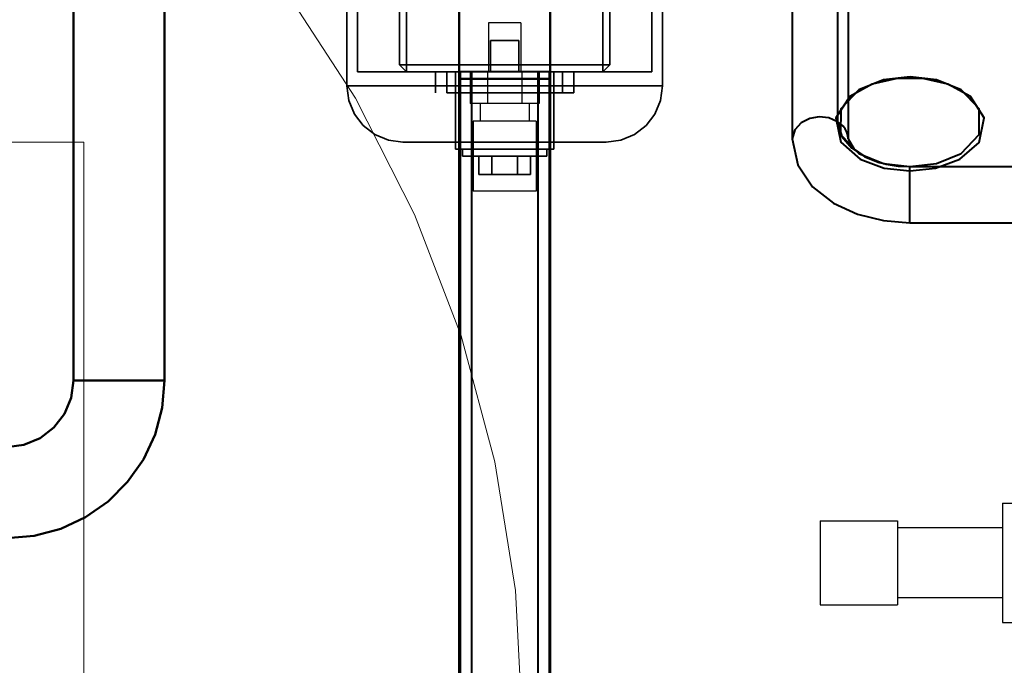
# Model space of a CAD drawing. Header units: millimetres. Extents: x 0 to 1340, y 0 to 800.
# Tile 72 of 100: x 257 to 304, y 532 to 562. Entities that reach past the tile are written whole.
import ezdxf

# ---------------------------------------------------------------- set-up
doc = ezdxf.new("R2010")
doc.units = ezdxf.units.MM
for name, color, linetype, lineweight, true_color in [('CONTEXT', 7, 'Continuous', 18, 0xa5a5a5), ('COOLANT', 7, 'Continuous', 50, 0x1e8c46), ('ELEC', 7, 'Continuous', 30, 0x9650aa), ('HVAC', 7, 'Continuous', 30, 0x464646), ('OUTLINE', 7, 'Continuous', 35, 0x141414), ('REFRIG', 7, 'Continuous', 40, 0xc83c28)]:
    doc.layers.add(name, color=color, linetype=linetype, lineweight=lineweight, true_color=true_color)

msp = doc.modelspace()

# ---------------------------------------------------------------- linework, layer by layer
at = {"layer": 'CONTEXT'}
for points in [[(280.833, 529.167), (280.509, 535.351), (279.54, 541.468), (277.938, 547.45), (275.718, 553.232), (272.907, 558.75), (269.534, 563.944), (265.636, 568.757), (261.257, 573.136), (256.444, 577.034), (251.25, 580.407), (245.732, 583.218), (239.95, 585.438), (233.968, 587.04), (227.851, 588.009), (221.667, 588.333), (215.482, 588.009)], [(183.333, 556.667), (260, 556.667)], [(260, 500), (260, 556.667)]]:
    msp.add_lwpolyline(points, dxfattribs=at)
at = {"layer": 'COOLANT'}
for points in [[(259.5, 581.333), (259.5, 545.333)], [(263.833, 581.333), (263.833, 545.333)], [(277.833, 559.667), (277.833, 560.556), (277.833, 561.444), (277.833, 562.333), (277.833, 563.222), (277.833, 564.111), (277.833, 565)], [(282.167, 559.667), (282.167, 560.556), (282.167, 561.444), (282.167, 562.333), (282.167, 563.222), (282.167, 564.111), (282.167, 565)], [(277.833, 519.5), (277.833, 559.667)], [(277.833, 559.667), (278.556, 559.667), (279.278, 559.667), (280, 559.667), (280.722, 559.667), (281.444, 559.667), (282.167, 559.667)], [(282.167, 519.5), (282.167, 559.667)], [(259.5, 545.333), (259.392, 544.514), (259.076, 543.75), (258.573, 543.094), (257.917, 542.591), (257.153, 542.275), (256.333, 542.167)], [(263.833, 545.333), (263.719, 544.031), (263.381, 542.768), (262.829, 541.583), (262.079, 540.512), (261.154, 539.588), (260.083, 538.838), (258.898, 538.286), (257.636, 537.947), (256.333, 537.833)], [(263.833, 545.333), (263.111, 545.333), (262.389, 545.333), (261.667, 545.333), (260.944, 545.333), (260.222, 545.333), (259.5, 545.333)]]:
    msp.add_lwpolyline(points, dxfattribs=at)
at = {"layer": 'ELEC'}
for points in [[(279.233, 562.333), (279.233, 560)], [(280.767, 562.333), (280.511, 562.333), (280.256, 562.333), (280, 562.333), (279.744, 562.333), (279.489, 562.333), (279.233, 562.333)], [(280.767, 562.333), (280.767, 560)], [(278.364, 560), (278.364, 558.5)], [(279.182, 560), (278.364, 560)], [(279.182, 560), (279.182, 558.5)], [(280.818, 560), (279.182, 560)], [(281.636, 560), (280.818, 560)], [(280.818, 560), (280.818, 558.5)], [(281.636, 560), (281.636, 558.5)], [(279.182, 558.5), (278.364, 558.5)], [(278.833, 558.5), (278.833, 557.667)], [(280.818, 558.5), (279.182, 558.5)], [(281.636, 558.5), (280.818, 558.5)], [(281.167, 558.5), (281.167, 557.667)], [(278.5, 557.667), (278.5, 554.333)], [(281.5, 557.667), (281, 557.667), (280.5, 557.667), (280, 557.667), (279.5, 557.667), (279, 557.667), (278.5, 557.667)], [(281.5, 557.667), (281.5, 554.333)], [(281.5, 554.333), (281, 554.333), (280.5, 554.333), (280, 554.333), (279.5, 554.333), (279, 554.333), (278.5, 554.333)]]:
    msp.add_lwpolyline(points, dxfattribs=at)
at = {"layer": 'HVAC'}
for points in [[(303.667, 539.5), (304.65, 539.5)], [(303.667, 539.5), (303.667, 538.556), (303.667, 537.611), (303.667, 536.667), (303.667, 535.722), (303.667, 534.778), (303.667, 533.833)], [(295, 538.66), (297, 538.66)], [(295, 538.66), (295, 537.995), (295, 537.331), (295, 536.667), (295, 536.002), (295, 535.338), (295, 534.674)], [(297, 538.667), (297, 538.666), (297, 538.664), (297, 538.663), (297, 538.662), (297, 538.661), (297, 538.66)], [(297, 538.667), (298.667, 538.667)], [(298.667, 538.667), (298.667, 538), (298.667, 537.333), (298.667, 536.667), (298.667, 536), (298.667, 535.333), (298.667, 534.667)], [(303.667, 538.333), (298.667, 538.333)], [(303.667, 535), (298.667, 535)], [(295, 534.674), (297, 534.674)], [(297, 534.674), (297, 534.672), (297, 534.671), (297, 534.67), (297, 534.669), (297, 534.668), (297, 534.667)], [(297, 534.667), (298.667, 534.667)], [(303.667, 533.833), (304.65, 533.833)]]:
    msp.add_lwpolyline(points, dxfattribs=at)
at = {"layer": 'OUTLINE'}
for points in [[(273, 560), (273, 593.333)], [(275, 560.333), (275, 593)], [(275.333, 560.333), (275.333, 593)], [(284.667, 560.333), (284.667, 593)], [(285, 560.333), (285, 593)], [(287, 560), (287, 593.333)], [(272.5, 559.333), (272.5, 575)], [(287.5, 559.333), (287.5, 575)], [(279.333, 561.5), (279.333, 560)], [(280.667, 561.5), (280.444, 561.5), (280.222, 561.5), (280, 561.5), (279.778, 561.5), (279.556, 561.5), (279.333, 561.5)], [(280.667, 561.5), (280.667, 560)], [(275, 560.333), (275.333, 560.333)], [(275.333, 560), (275, 560.333)], [(275.333, 560), (275.333, 560.333)], [(275.333, 560.333), (284.667, 560.333)], [(284.667, 560), (284.667, 560.333)], [(285, 560.333), (284.667, 560.333)], [(284.667, 560), (285, 560.333)], [(273, 560), (287, 560)], [(275.333, 560), (284.667, 560)], [(276.717, 560), (276.717, 559)], [(277.25, 560), (277.25, 559)], [(277.667, 560), (278.444, 560), (279.222, 560), (280, 560), (280.778, 560), (281.556, 560), (282.333, 560)], [(277.667, 556.333), (277.667, 560)], [(282.333, 556.333), (282.333, 560)], [(282.75, 560), (282.75, 559)], [(283.283, 560), (283.283, 559)], [(272.5, 559.333), (273.75, 559.333), (275, 559.333), (276.25, 559.333), (277.5, 559.333), (278.75, 559.333), (280, 559.333), (281.25, 559.333), (282.5, 559.333), (283.75, 559.333), (285, 559.333), (286.25, 559.333), (287.5, 559.333)], [(272.5, 559.333), (272.591, 558.643), (272.857, 558), (273.281, 557.448), (273.833, 557.024), (274.476, 556.758), (275.167, 556.667)], [(287.5, 559.333), (287.409, 558.643), (287.143, 558), (286.719, 557.448), (286.167, 557.024), (285.524, 556.758), (284.833, 556.667)], [(282.75, 559), (281.833, 559), (280.917, 559), (280, 559), (279.083, 559), (278.167, 559), (277.25, 559)], [(283.283, 559), (283.194, 559), (283.106, 559), (283.017, 559), (282.928, 559), (282.839, 559), (282.75, 559)], [(275.167, 556.667), (276.375, 556.667), (277.583, 556.667), (278.792, 556.667), (280, 556.667), (281.208, 556.667), (282.417, 556.667), (283.625, 556.667), (284.833, 556.667)], [(277.667, 556.333), (278.444, 556.333), (279.222, 556.333), (280, 556.333), (280.778, 556.333), (281.556, 556.333), (282.333, 556.333)], [(278, 556), (278, 556.333)], [(282, 556), (282, 556.333)], [(278, 556), (278.667, 556), (279.333, 556), (280, 556), (280.667, 556), (281.333, 556), (282, 556)], [(278.768, 556), (278.768, 555.133)], [(279.384, 556), (279.384, 555.133)], [(280.616, 556), (280.616, 555.133)], [(281.232, 556), (281.232, 555.133)], [(279.384, 555.133), (278.768, 555.133)], [(280.616, 555.133), (279.384, 555.133)], [(281.232, 555.133), (280.616, 555.133)]]:
    msp.add_lwpolyline(points, dxfattribs=at)
at = {"layer": 'REFRIG'}
for points in [[(295.829, 571.501), (295.829, 557.636)], [(293.667, 570.682), (293.667, 556.818)], [(296.333, 570.682), (296.333, 556.818)], [(277.883, 560), (277.883, 513.433)], [(282.117, 560), (281.411, 560), (280.706, 560), (280, 560), (279.294, 560), (278.589, 560), (277.883, 560)], [(278.417, 560), (278.417, 511.733)], [(281.583, 560), (281.056, 560), (280.528, 560), (280, 560), (279.472, 560), (278.944, 560), (278.417, 560)], [(281.583, 560), (281.583, 511.733)], [(282.117, 560), (282.117, 513.433)], [(299.267, 555.5), (300.523, 555.648), (301.693, 556.123), (302.56, 557.024), (302.561, 558.247), (301.694, 559.149), (300.525, 559.625), (299.269, 559.773), (298.013, 559.626), (296.842, 559.151), (295.974, 558.251), (295.971, 557.028), (296.838, 556.124), (298.008, 555.648), (299.267, 555.5)], [(299.267, 555.3), (300.483, 555.433), (301.629, 555.857), (302.548, 556.652), (302.796, 557.817), (302.137, 558.825), (301.073, 559.422), (299.881, 559.694), (298.657, 559.695), (297.464, 559.423), (296.4, 558.828), (295.739, 557.821), (295.983, 556.655), (296.902, 555.858), (298.047, 555.434), (299.267, 555.3)], [(295.829, 557.636), (295.408, 557.812), (294.955, 557.862), (294.505, 557.788), (294.097, 557.586), (293.788, 557.253), (293.667, 556.818)], [(296.333, 556.818), (296.316, 556.984), (296.267, 557.144), (296.188, 557.292), (296.086, 557.424), (295.965, 557.539), (295.829, 557.636)], [(295.829, 557.636), (296.021, 556.931), (296.498, 556.37), (297.117, 555.969), (297.806, 555.702), (298.529, 555.55), (299.267, 555.5)], [(293.667, 556.818), (293.928, 555.587), (294.634, 554.543), (295.627, 553.762), (296.776, 553.234), (298.005, 552.932), (299.267, 552.833)], [(296.333, 556.818), (296.611, 556.337), (297.072, 556.006), (297.59, 555.774), (298.137, 555.619), (298.699, 555.529), (299.267, 555.5)], [(299.267, 555.5), (337.317, 555.5)], [(299.267, 552.833), (299.267, 553.278), (299.267, 553.722), (299.267, 554.167), (299.267, 554.611), (299.267, 555.056), (299.267, 555.5)], [(299.267, 552.833), (337.317, 552.833)]]:
    msp.add_lwpolyline(points, dxfattribs=at)

doc.saveas('drawing.dxf')
